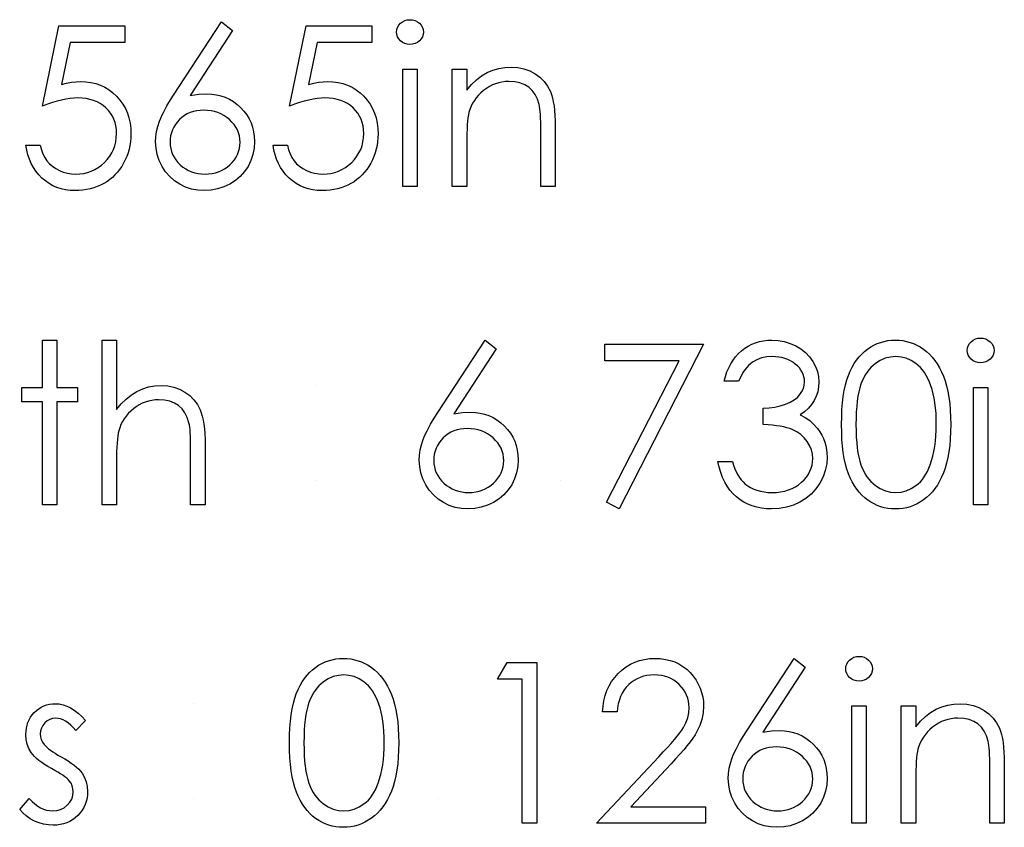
# Model space of a CAD drawing. Header units: inches. Extents: x -122 to 123, y -201 to 75.
# Tile 188 of 191: x -3.916 to -3.15, y 68.317 to 68.945. Entities that reach past the tile are written whole.
import ezdxf

# ---------------------------------------------------------------- set-up
doc = ezdxf.new("R2010")
doc.units = ezdxf.units.IN
doc.header["$MEASUREMENT"] = 0

msp = doc.modelspace()

# ---------------------------------------------------------------- linework, layer by layer
at = {"color": 7, "linetype": 'Continuous'}
for p, q in [((-3.68594, 68.66061), (-3.68594, 68.66061)), ((-3.68594, 68.58689), (-3.68594, 68.58689)), ((-3.49524, 68.58689), (-3.49524, 68.58689)), ((-3.78049, 68.41291), (-3.78049, 68.41291)), ((-3.78049, 68.33919), (-3.78049, 68.33919)), ((-3.58979, 68.33919), (-3.58979, 68.33919))]:
    msp.add_line(p, q, dxfattribs=at)
at = {"color": 7, "linetype": 'Continuous', "flags": 128}
for points in [[(-3.75886, 68.94357), (-3.75022, 68.93679), (-3.75022, 68.93679), (-3.78325, 68.88628), (-3.78325, 68.88628), (-3.77664, 68.88718), (-3.7703, 68.88748), (-3.7703, 68.88748), (-3.7665, 68.88731), (-3.76284, 68.88681), (-3.75933, 68.88598), (-3.75598, 68.8848), (-3.75277, 68.8833), (-3.74969, 68.88147), (-3.74679, 68.87929), (-3.74401, 68.87679), (-3.74148, 68.87404), (-3.73928, 68.87113), (-3.73742, 68.86808), (-3.73592, 68.86487), (-3.73475, 68.86149), (-3.73389, 68.85796), (-3.73339, 68.85428), (-3.73322, 68.85045), (-3.73322, 68.85045), (-3.73352, 68.84522), (-3.73447, 68.84023), (-3.73602, 68.83552), (-3.73823, 68.83104), (-3.74098, 68.82694), (-3.74429, 68.82328), (-3.74809, 68.82005), (-3.75245, 68.81727), (-3.75713, 68.81504), (-3.76201, 68.81344), (-3.76705, 68.81249), (-3.77228, 68.81216), (-3.77228, 68.81216), (-3.77731, 68.81246), (-3.78217, 68.81339), (-3.78685, 68.81494), (-3.79134, 68.8171), (-3.79549, 68.81982), (-3.79917, 68.82305), (-3.8024, 68.82679), (-3.80513, 68.83102), (-3.80731, 68.8356), (-3.80889, 68.84031), (-3.80982, 68.84519), (-3.81014, 68.85022), (-3.81014, 68.85022), (-3.80994, 68.85408), (-3.80936, 68.85806), (-3.80841, 68.86212), (-3.80709, 68.86627), (-3.80623, 68.86843), (-3.80526, 68.87071), (-3.80411, 68.87306), (-3.80283, 68.87554), (-3.80138, 68.87814), (-3.7998, 68.88082), (-3.79805, 68.88363), (-3.79617, 68.88653), (-3.79617, 68.88653), (-3.75886, 68.94357)], [(-3.61227, 68.94518), (-3.6102, 68.945), (-3.60827, 68.94447), (-3.60649, 68.94357), (-3.60489, 68.94235), (-3.60354, 68.94087), (-3.60258, 68.93922), (-3.60201, 68.93744), (-3.60181, 68.93551), (-3.60181, 68.93551), (-3.60201, 68.93363), (-3.60258, 68.93188), (-3.60354, 68.93025), (-3.60489, 68.92877), (-3.60649, 68.92755), (-3.60827, 68.92665), (-3.6102, 68.92612), (-3.61227, 68.92594), (-3.61227, 68.92594), (-3.61433, 68.92612), (-3.61621, 68.92665), (-3.61798, 68.92755), (-3.61959, 68.92877), (-3.62091, 68.93025), (-3.62186, 68.93188), (-3.62244, 68.93363), (-3.62264, 68.93551), (-3.62264, 68.93551), (-3.62244, 68.93744), (-3.62186, 68.93922), (-3.62091, 68.94087), (-3.61959, 68.94235), (-3.61798, 68.94357), (-3.61621, 68.94447), (-3.61433, 68.945), (-3.61227, 68.94518)], [(-3.83418, 68.94037), (-3.83418, 68.92755), (-3.83418, 68.92755), (-3.8767, 68.92755), (-3.8767, 68.92755), (-3.88343, 68.89467), (-3.88343, 68.89467), (-3.87945, 68.89572), (-3.87567, 68.8965), (-3.87209, 68.89695), (-3.86871, 68.8971), (-3.86871, 68.8971), (-3.86453, 68.89692), (-3.86052, 68.89637), (-3.85672, 68.89547), (-3.85308, 68.89422), (-3.84965, 68.89262), (-3.84642, 68.89064), (-3.84337, 68.88831), (-3.84049, 68.8856), (-3.83789, 68.88263), (-3.83563, 68.87947), (-3.8337, 68.87609), (-3.83215, 68.87253), (-3.83092, 68.86875), (-3.83007, 68.86477), (-3.82955, 68.86059), (-3.82937, 68.85621), (-3.82937, 68.85621), (-3.82947, 68.85315), (-3.82972, 68.85015), (-3.83017, 68.84722), (-3.8308, 68.84434), (-3.8316, 68.84153), (-3.83258, 68.83881), (-3.83375, 68.83613), (-3.83508, 68.8335), (-3.83656, 68.83099), (-3.83819, 68.82864), (-3.83991, 68.82644), (-3.84177, 68.82438), (-3.84377, 68.82248), (-3.8459, 68.82073), (-3.84813, 68.81912), (-3.85051, 68.81767), (-3.85298, 68.81637), (-3.85556, 68.81527), (-3.85822, 68.81432), (-3.86097, 68.81354), (-3.86383, 68.81294), (-3.86678, 68.81251), (-3.86984, 68.81224), (-3.87297, 68.81216), (-3.87297, 68.81216), (-3.8767, 68.81231), (-3.88028, 68.81279), (-3.88371, 68.81354), (-3.88699, 68.81462), (-3.89012, 68.81599), (-3.8931, 68.8177), (-3.89595, 68.81967), (-3.89863, 68.82198), (-3.90111, 68.82453), (-3.90332, 68.82726), (-3.90527, 68.83017), (-3.90697, 68.83327), (-3.9084, 68.83653), (-3.90955, 68.83998), (-3.91045, 68.84361), (-3.9111, 68.84742), (-3.9111, 68.84742), (-3.89988, 68.84742), (-3.89988, 68.84742), (-3.89898, 68.84386), (-3.89783, 68.84068), (-3.8964, 68.83783), (-3.89473, 68.83532), (-3.89275, 68.83312), (-3.89047, 68.83114), (-3.88789, 68.82936), (-3.88501, 68.82784), (-3.88196, 68.82659), (-3.8788, 68.82571), (-3.8756, 68.82516), (-3.87232, 68.82498), (-3.87232, 68.82498), (-3.86911, 68.82513), (-3.86603, 68.82556), (-3.86305, 68.82626), (-3.8602, 68.82726), (-3.85747, 68.82851), (-3.85484, 68.83009), (-3.85233, 68.83192), (-3.84993, 68.83405), (-3.84775, 68.83638), (-3.84585, 68.83886), (-3.84425, 68.84148), (-3.84292, 68.84424), (-3.84189, 68.84714), (-3.84117, 68.85017), (-3.84074, 68.85335), (-3.84059, 68.85668), (-3.84059, 68.85668), (-3.84071, 68.85969), (-3.84109, 68.86254), (-3.84174, 68.86525), (-3.84264, 68.8678), (-3.84379, 68.87023), (-3.8452, 68.87251), (-3.84687, 68.87464), (-3.8488, 68.87662), (-3.85093, 68.87842), (-3.85326, 68.87997), (-3.85574, 68.88127), (-3.85839, 68.88237), (-3.86122, 68.8832), (-3.86423, 68.8838), (-3.86738, 68.88415), (-3.87074, 68.88428), (-3.87074, 68.88428), (-3.87364, 68.88418), (-3.87672, 68.88388), (-3.87993, 68.88338), (-3.88331, 68.88268), (-3.88681, 68.88177), (-3.89049, 68.88067), (-3.8943, 68.87937), (-3.89828, 68.87787), (-3.89828, 68.87787), (-3.88546, 68.94037), (-3.88546, 68.94037), (-3.83418, 68.94037)], [(-3.64187, 68.94037), (-3.64187, 68.92755), (-3.64187, 68.92755), (-3.68439, 68.92755), (-3.68439, 68.92755), (-3.69113, 68.89467), (-3.69113, 68.89467), (-3.68714, 68.89572), (-3.68336, 68.8965), (-3.67978, 68.89695), (-3.6764, 68.8971), (-3.6764, 68.8971), (-3.67222, 68.89692), (-3.66821, 68.89637), (-3.66441, 68.89547), (-3.66078, 68.89422), (-3.65735, 68.89262), (-3.65412, 68.89064), (-3.65106, 68.88831), (-3.64818, 68.8856), (-3.64558, 68.88263), (-3.64332, 68.87947), (-3.6414, 68.87609), (-3.63984, 68.87253), (-3.63862, 68.86875), (-3.63777, 68.86477), (-3.63724, 68.86059), (-3.63706, 68.85621), (-3.63706, 68.85621), (-3.63716, 68.85315), (-3.63741, 68.85015), (-3.63787, 68.84722), (-3.63849, 68.84434), (-3.63929, 68.84153), (-3.64027, 68.83881), (-3.64145, 68.83613), (-3.64277, 68.8335), (-3.64425, 68.83099), (-3.64588, 68.82864), (-3.64761, 68.82644), (-3.64946, 68.82438), (-3.65146, 68.82248), (-3.65359, 68.82073), (-3.65582, 68.81912), (-3.6582, 68.81767), (-3.66068, 68.81637), (-3.66326, 68.81527), (-3.66591, 68.81432), (-3.66866, 68.81354), (-3.67152, 68.81294), (-3.67447, 68.81251), (-3.67753, 68.81224), (-3.68066, 68.81216), (-3.68066, 68.81216), (-3.68439, 68.81231), (-3.68797, 68.81279), (-3.6914, 68.81354), (-3.69468, 68.81462), (-3.69781, 68.81599), (-3.70079, 68.8177), (-3.70365, 68.81967), (-3.70632, 68.82198), (-3.7088, 68.82453), (-3.71101, 68.82726), (-3.71296, 68.83017), (-3.71466, 68.83327), (-3.71609, 68.83653), (-3.71724, 68.83998), (-3.71814, 68.84361), (-3.71879, 68.84742), (-3.71879, 68.84742), (-3.70758, 68.84742), (-3.70758, 68.84742), (-3.70668, 68.84386), (-3.70552, 68.84068), (-3.7041, 68.83783), (-3.70242, 68.83532), (-3.70044, 68.83312), (-3.69816, 68.83114), (-3.69558, 68.82936), (-3.6927, 68.82784), (-3.68965, 68.82659), (-3.68649, 68.82571), (-3.68329, 68.82516), (-3.68001, 68.82498), (-3.68001, 68.82498), (-3.6768, 68.82513), (-3.67372, 68.82556), (-3.67074, 68.82626), (-3.66789, 68.82726), (-3.66516, 68.82851), (-3.66253, 68.83009), (-3.66003, 68.83192), (-3.65762, 68.83405), (-3.65544, 68.83638), (-3.65354, 68.83886), (-3.65194, 68.84148), (-3.65061, 68.84424), (-3.64958, 68.84714), (-3.64886, 68.85017), (-3.64843, 68.85335), (-3.64828, 68.85668), (-3.64828, 68.85668), (-3.64841, 68.85969), (-3.64878, 68.86254), (-3.64943, 68.86525), (-3.65034, 68.8678), (-3.65149, 68.87023), (-3.65289, 68.87251), (-3.65457, 68.87464), (-3.6565, 68.87662), (-3.65862, 68.87842), (-3.66095, 68.87997), (-3.66343, 68.88127), (-3.66609, 68.88237), (-3.66892, 68.8832), (-3.67192, 68.8838), (-3.67507, 68.88415), (-3.67843, 68.88428), (-3.67843, 68.88428), (-3.68133, 68.88418), (-3.68441, 68.88388), (-3.68762, 68.88338), (-3.691, 68.88268), (-3.69451, 68.88177), (-3.69819, 68.88067), (-3.70199, 68.87937), (-3.70597, 68.87787), (-3.70597, 68.87787), (-3.69315, 68.94037), (-3.69315, 68.94037), (-3.64187, 68.94037)], [(-3.61783, 68.90671), (-3.60662, 68.90671), (-3.60662, 68.90671), (-3.60662, 68.81537), (-3.60662, 68.81537), (-3.61783, 68.81537), (-3.61783, 68.81537), (-3.61783, 68.90671)], [(-3.57937, 68.90671), (-3.56815, 68.90671), (-3.56815, 68.90671), (-3.56815, 68.89024), (-3.56815, 68.89024), (-3.56447, 68.89464), (-3.56062, 68.89843), (-3.55656, 68.90153), (-3.5523, 68.90401), (-3.54787, 68.90589), (-3.54324, 68.90724), (-3.53841, 68.90804), (-3.5334, 68.90832), (-3.5334, 68.90832), (-3.52834, 68.90799), (-3.52358, 68.90704), (-3.51913, 68.90541), (-3.51497, 68.90316), (-3.51121, 68.90035), (-3.50796, 68.8971), (-3.50525, 68.89339), (-3.50307, 68.88924), (-3.50217, 68.88691), (-3.5014, 68.88425), (-3.50075, 68.88132), (-3.5002, 68.87807), (-3.49979, 68.87451), (-3.49949, 68.87066), (-3.49929, 68.86647), (-3.49924, 68.86202), (-3.49924, 68.86202), (-3.49924, 68.81537), (-3.49924, 68.81537), (-3.51046, 68.81537), (-3.51046, 68.81537), (-3.51046, 68.85834), (-3.51046, 68.85834), (-3.51049, 68.86207), (-3.51054, 68.86547), (-3.51064, 68.86855), (-3.51079, 68.87133), (-3.51099, 68.87376), (-3.51121, 68.87586), (-3.51149, 68.87767), (-3.51179, 68.87912), (-3.51179, 68.87912), (-3.51307, 68.88333), (-3.51484, 68.88698), (-3.5171, 68.89006), (-3.51983, 68.89259), (-3.52303, 68.89457), (-3.52669, 68.89597), (-3.53079, 68.89682), (-3.53535, 68.8971), (-3.53535, 68.8971), (-3.53806, 68.897), (-3.54068, 68.89667), (-3.54326, 68.89612), (-3.54574, 68.89537), (-3.54817, 68.89437), (-3.55053, 68.89319), (-3.5528, 68.89176), (-3.55501, 68.89014), (-3.55709, 68.88833), (-3.55896, 68.88646), (-3.56067, 68.88445), (-3.56219, 68.88235), (-3.56352, 68.88015), (-3.56467, 68.87784), (-3.56565, 68.87541), (-3.56643, 68.87291), (-3.56643, 68.87291), (-3.56683, 68.87106), (-3.56718, 68.86885), (-3.56748, 68.86632), (-3.56773, 68.86342), (-3.5679, 68.86019), (-3.56805, 68.85661), (-3.56813, 68.85268), (-3.56815, 68.8484), (-3.56815, 68.8484), (-3.56815, 68.81537), (-3.56815, 68.81537), (-3.57937, 68.81537), (-3.57937, 68.81537), (-3.57937, 68.90671)], [(-3.77266, 68.87466), (-3.77551, 68.87454), (-3.77821, 68.87421), (-3.78079, 68.87364), (-3.78325, 68.87286), (-3.78555, 68.87183), (-3.78771, 68.87058), (-3.78973, 68.8691), (-3.79164, 68.8674), (-3.79334, 68.86555), (-3.79482, 68.86357), (-3.79607, 68.86152), (-3.7971, 68.85936), (-3.7979, 68.85711), (-3.79847, 68.85476), (-3.7988, 68.85233), (-3.79892, 68.84977), (-3.79892, 68.84977), (-3.7988, 68.84724), (-3.79842, 68.84484), (-3.7978, 68.84249), (-3.79692, 68.84026), (-3.79582, 68.8381), (-3.79444, 68.83608), (-3.79284, 68.8341), (-3.79096, 68.83224), (-3.78891, 68.83054), (-3.78675, 68.82906), (-3.7845, 68.82781), (-3.78215, 68.82681), (-3.77969, 68.82601), (-3.77711, 68.82543), (-3.77446, 68.82511), (-3.77168, 68.82498), (-3.77168, 68.82498), (-3.7689, 68.82511), (-3.76625, 68.82543), (-3.76367, 68.82601), (-3.76121, 68.82681), (-3.75886, 68.82781), (-3.75661, 68.82906), (-3.75448, 68.83054), (-3.75242, 68.83224), (-3.75055, 68.8341), (-3.74892, 68.83608), (-3.74757, 68.8381), (-3.74644, 68.84026), (-3.74556, 68.84249), (-3.74494, 68.84484), (-3.74456, 68.84724), (-3.74444, 68.84977), (-3.74444, 68.84977), (-3.74456, 68.85233), (-3.74496, 68.85476), (-3.74559, 68.85711), (-3.74649, 68.85936), (-3.74767, 68.86152), (-3.74909, 68.86357), (-3.75077, 68.86555), (-3.7527, 68.8674), (-3.75483, 68.8691), (-3.75706, 68.87058), (-3.75938, 68.87183), (-3.76181, 68.87286), (-3.76437, 68.87364), (-3.76702, 68.87421), (-3.76978, 68.87454), (-3.77266, 68.87466)], [(-3.16836, 68.69747), (-3.16629, 68.6973), (-3.16436, 68.69677), (-3.16258, 68.69587), (-3.16098, 68.69464), (-3.15963, 68.69316), (-3.15867, 68.69151), (-3.1581, 68.68973), (-3.1579, 68.68781), (-3.1579, 68.68781), (-3.1581, 68.68593), (-3.15867, 68.68418), (-3.15963, 68.68255), (-3.16098, 68.68107), (-3.16258, 68.67984), (-3.16436, 68.67894), (-3.16629, 68.67842), (-3.16836, 68.67824), (-3.16836, 68.67824), (-3.17042, 68.67842), (-3.1723, 68.67894), (-3.17407, 68.67984), (-3.17568, 68.68107), (-3.177, 68.68255), (-3.17795, 68.68418), (-3.17853, 68.68593), (-3.17873, 68.68781), (-3.17873, 68.68781), (-3.17853, 68.68973), (-3.17795, 68.69151), (-3.177, 68.69316), (-3.17568, 68.69464), (-3.17407, 68.69587), (-3.1723, 68.69677), (-3.17042, 68.6973), (-3.16836, 68.69747)], [(-3.89828, 68.69587), (-3.88706, 68.69587), (-3.88706, 68.69587), (-3.88706, 68.65901), (-3.88706, 68.65901), (-3.87104, 68.65901), (-3.87104, 68.65901), (-3.87104, 68.64779), (-3.87104, 68.64779), (-3.88706, 68.64779), (-3.88706, 68.64779), (-3.88706, 68.56766), (-3.88706, 68.56766), (-3.89828, 68.56766), (-3.89828, 68.56766), (-3.89828, 68.64779), (-3.89828, 68.64779), (-3.91431, 68.64779), (-3.91431, 68.64779), (-3.91431, 68.65901), (-3.91431, 68.65901), (-3.89828, 68.65901), (-3.89828, 68.65901), (-3.89828, 68.69587)], [(-3.85181, 68.69587), (-3.84059, 68.69587), (-3.84059, 68.69587), (-3.84059, 68.64176), (-3.84059, 68.64176), (-3.83688, 68.64619), (-3.83298, 68.65002), (-3.82892, 68.65328), (-3.82466, 68.65591), (-3.82023, 68.65796), (-3.8156, 68.65944), (-3.81082, 68.66031), (-3.80583, 68.66061), (-3.80583, 68.66061), (-3.80078, 68.66029), (-3.79602, 68.65934), (-3.79156, 68.65771), (-3.7874, 68.65545), (-3.78365, 68.65265), (-3.78039, 68.64942), (-3.77769, 68.64571), (-3.77551, 68.64158), (-3.77461, 68.63925), (-3.77383, 68.6366), (-3.77318, 68.63367), (-3.77263, 68.63041), (-3.77223, 68.62683), (-3.77193, 68.62298), (-3.77173, 68.6188), (-3.77168, 68.61431), (-3.77168, 68.61431), (-3.77168, 68.56766), (-3.77168, 68.56766), (-3.7829, 68.56766), (-3.7829, 68.56766), (-3.7829, 68.61063), (-3.7829, 68.61063), (-3.78292, 68.61436), (-3.78297, 68.61777), (-3.78307, 68.62085), (-3.78322, 68.62363), (-3.7834, 68.62606), (-3.78362, 68.62816), (-3.7839, 68.62996), (-3.7842, 68.63142), (-3.7842, 68.63142), (-3.78555, 68.63562), (-3.78735, 68.63928), (-3.78961, 68.64236), (-3.79234, 68.64489), (-3.79552, 68.64687), (-3.79915, 68.64827), (-3.80325, 68.64912), (-3.80781, 68.64939), (-3.80781, 68.64939), (-3.81052, 68.64929), (-3.81315, 68.64897), (-3.81572, 68.64842), (-3.8182, 68.64767), (-3.82063, 68.64667), (-3.82296, 68.64549), (-3.82524, 68.64406), (-3.82744, 68.64243), (-3.82952, 68.64063), (-3.8314, 68.63875), (-3.8331, 68.63675), (-3.83463, 68.63465), (-3.83596, 68.63244), (-3.83711, 68.63014), (-3.83809, 68.62771), (-3.83886, 68.62521), (-3.83886, 68.62521), (-3.83926, 68.62338), (-3.83961, 68.6212), (-3.83991, 68.61867), (-3.84016, 68.61577), (-3.84034, 68.61254), (-3.84049, 68.60893), (-3.84056, 68.605), (-3.84059, 68.60069), (-3.84059, 68.60069), (-3.84059, 68.56766), (-3.84059, 68.56766), (-3.85181, 68.56766), (-3.85181, 68.56766), (-3.85181, 68.69587)], [(-3.55373, 68.69587), (-3.54509, 68.68908), (-3.54509, 68.68908), (-3.57812, 68.63858), (-3.57812, 68.63858), (-3.57151, 68.63948), (-3.56517, 68.63978), (-3.56517, 68.63978), (-3.56137, 68.6396), (-3.55771, 68.6391), (-3.55421, 68.63828), (-3.55085, 68.6371), (-3.54765, 68.6356), (-3.54457, 68.63377), (-3.54166, 68.63159), (-3.53888, 68.62909), (-3.53635, 68.62633), (-3.53415, 68.62343), (-3.5323, 68.62037), (-3.53079, 68.61717), (-3.52962, 68.61379), (-3.52877, 68.61026), (-3.52826, 68.60658), (-3.52809, 68.60275), (-3.52809, 68.60275), (-3.52839, 68.59751), (-3.52934, 68.59253), (-3.53089, 68.58782), (-3.5331, 68.58334), (-3.53585, 68.57923), (-3.53916, 68.57558), (-3.54296, 68.57235), (-3.54732, 68.56957), (-3.552, 68.56734), (-3.55689, 68.56574), (-3.56192, 68.56478), (-3.56715, 68.56446), (-3.56715, 68.56446), (-3.57219, 68.56476), (-3.57704, 68.56569), (-3.58173, 68.56724), (-3.58621, 68.56939), (-3.59036, 68.57212), (-3.59405, 68.57535), (-3.59728, 68.57908), (-3.6, 68.58331), (-3.60218, 68.5879), (-3.60376, 68.5926), (-3.60469, 68.59749), (-3.60501, 68.60252), (-3.60501, 68.60252), (-3.60481, 68.60638), (-3.60424, 68.61036), (-3.60329, 68.61441), (-3.60196, 68.61857), (-3.60111, 68.62072), (-3.60013, 68.623), (-3.59898, 68.62536), (-3.5977, 68.62784), (-3.59625, 68.63044), (-3.59467, 68.63312), (-3.59292, 68.63592), (-3.59104, 68.63883), (-3.59104, 68.63883), (-3.55373, 68.69587)], [(-3.46078, 68.69266), (-3.38386, 68.69266), (-3.38386, 68.69266), (-3.44956, 68.56446), (-3.44956, 68.56446), (-3.45925, 68.56979), (-3.45925, 68.56979), (-3.40284, 68.67984), (-3.40284, 68.67984), (-3.46078, 68.67984), (-3.46078, 68.67984), (-3.46078, 68.69266)], [(-3.35662, 68.66382), (-3.36783, 68.66382), (-3.36783, 68.66382), (-3.36686, 68.66757), (-3.36565, 68.67108), (-3.36428, 68.67438), (-3.36268, 68.67746), (-3.3609, 68.68032), (-3.35889, 68.68295), (-3.35669, 68.68538), (-3.35429, 68.68756), (-3.35173, 68.68951), (-3.34905, 68.69119), (-3.34627, 68.69261), (-3.34337, 68.69379), (-3.34034, 68.69469), (-3.33721, 68.69534), (-3.33398, 68.69574), (-3.33062, 68.69587), (-3.33062, 68.69587), (-3.32574, 68.69559), (-3.32103, 68.69474), (-3.3165, 68.69334), (-3.31212, 68.69139), (-3.30806, 68.68896), (-3.30451, 68.68613), (-3.30143, 68.6829), (-3.29882, 68.67929), (-3.29677, 68.67544), (-3.29529, 68.67151), (-3.29442, 68.6675), (-3.29412, 68.66339), (-3.29412, 68.66339), (-3.29434, 68.65944), (-3.29502, 68.65571), (-3.29617, 68.65217), (-3.29777, 68.64884), (-3.29982, 68.64574), (-3.30233, 68.64283), (-3.30528, 68.64016), (-3.30871, 68.63768), (-3.30871, 68.63768), (-3.30478, 68.63565), (-3.3012, 68.63319), (-3.298, 68.63031), (-3.29517, 68.62701), (-3.29517, 68.62701), (-3.29341, 68.62451), (-3.29191, 68.6219), (-3.29061, 68.61925), (-3.28956, 68.61649), (-3.28876, 68.61369), (-3.28818, 68.61081), (-3.28783, 68.60783), (-3.28771, 68.6048), (-3.28771, 68.6048), (-3.28806, 68.59957), (-3.28913, 68.59446), (-3.29091, 68.58945), (-3.29341, 68.58459), (-3.29652, 68.58006), (-3.30012, 68.57608), (-3.30428, 68.57262), (-3.30894, 68.56972), (-3.314, 68.56741), (-3.31936, 68.56579), (-3.32501, 68.56478), (-3.33095, 68.56446), (-3.33095, 68.56446), (-3.33496, 68.56461), (-3.33881, 68.56503), (-3.34249, 68.56579), (-3.346, 68.56681), (-3.34933, 68.56811), (-3.35248, 68.56972), (-3.35549, 68.57162), (-3.35832, 68.57382), (-3.36095, 68.5763), (-3.36333, 68.57906), (-3.36548, 68.58209), (-3.36738, 68.58539), (-3.36906, 68.58895), (-3.37049, 68.5928), (-3.37169, 68.59691), (-3.37264, 68.60132), (-3.37264, 68.60132), (-3.36142, 68.60132), (-3.36142, 68.60132), (-3.36052, 68.59844), (-3.35955, 68.59576), (-3.35844, 68.59328), (-3.35727, 68.59103), (-3.35601, 68.58897), (-3.35464, 68.58712), (-3.35318, 68.58547), (-3.35163, 68.58404), (-3.35163, 68.58404), (-3.3495, 68.58246), (-3.34725, 68.58109), (-3.34485, 68.57991), (-3.34232, 68.57898), (-3.33964, 68.57823), (-3.33681, 68.57771), (-3.33385, 68.57738), (-3.33075, 68.57728), (-3.33075, 68.57728), (-3.32724, 68.5774), (-3.32391, 68.57778), (-3.32076, 68.57838), (-3.31778, 68.57926), (-3.315, 68.58036), (-3.31237, 68.58174), (-3.30994, 68.58334), (-3.30766, 68.58519), (-3.30561, 68.58722), (-3.30383, 68.58932), (-3.30233, 68.5915), (-3.3011, 68.59378), (-3.30015, 68.59613), (-3.29947, 68.59859), (-3.29905, 68.60112), (-3.29892, 68.60372), (-3.29892, 68.60372), (-3.2992, 68.6072), (-3.3, 68.61058), (-3.30135, 68.61384), (-3.30325, 68.61697), (-3.30561, 68.61987), (-3.30831, 68.6224), (-3.31142, 68.62453), (-3.31487, 68.62628), (-3.3168, 68.62703), (-3.31901, 68.62771), (-3.32143, 68.62829), (-3.32414, 68.62881), (-3.32707, 68.62926), (-3.33025, 68.62964), (-3.3337, 68.62994), (-3.33738, 68.63016), (-3.33738, 68.63016), (-3.33738, 68.64298), (-3.33738, 68.64298), (-3.33275, 68.64316), (-3.32835, 68.64374), (-3.32414, 68.64464), (-3.32016, 68.64594), (-3.31653, 68.64752), (-3.31345, 68.64929), (-3.31089, 68.65127), (-3.30886, 68.65345), (-3.30731, 68.65581), (-3.30621, 68.65823), (-3.30556, 68.66079), (-3.30533, 68.66344), (-3.30533, 68.66344), (-3.30543, 68.6654), (-3.30578, 68.6673), (-3.30633, 68.6691), (-3.30711, 68.67088), (-3.30811, 68.67256), (-3.30934, 68.67418), (-3.31079, 68.67574), (-3.31247, 68.67721), (-3.3143, 68.67859), (-3.31625, 68.67977), (-3.31833, 68.68077), (-3.32053, 68.6816), (-3.32284, 68.68222), (-3.32527, 68.68267), (-3.32782, 68.68295), (-3.33047, 68.68305), (-3.33047, 68.68305), (-3.33473, 68.68277), (-3.33871, 68.68195), (-3.34237, 68.68059), (-3.34575, 68.67867), (-3.34733, 68.67746), (-3.34883, 68.67609), (-3.35028, 68.67454), (-3.35166, 68.67276), (-3.35301, 68.6708), (-3.35426, 68.66868), (-3.35546, 68.66635), (-3.35662, 68.66382)], [(-3.27649, 68.63011), (-3.27641, 68.63612), (-3.27616, 68.64178), (-3.27574, 68.64712), (-3.27516, 68.65207), (-3.27443, 68.65668), (-3.27351, 68.66094), (-3.27243, 68.66484), (-3.2712, 68.6684), (-3.26983, 68.67168), (-3.2683, 68.67476), (-3.26662, 68.67762), (-3.26482, 68.68029), (-3.26289, 68.68275), (-3.26084, 68.685), (-3.25863, 68.68703), (-3.25628, 68.68888), (-3.25383, 68.69051), (-3.2513, 68.69194), (-3.24872, 68.69314), (-3.24604, 68.69412), (-3.24331, 68.69489), (-3.2405, 68.69544), (-3.23765, 68.69577), (-3.2347, 68.69587), (-3.2347, 68.69587), (-3.23172, 68.69577), (-3.22879, 68.69544), (-3.22596, 68.69489), (-3.22318, 68.69412), (-3.22047, 68.69314), (-3.21784, 68.69194), (-3.21526, 68.69051), (-3.21279, 68.68886), (-3.21041, 68.68701), (-3.20813, 68.6849), (-3.206, 68.6826), (-3.204, 68.68009), (-3.20212, 68.67734), (-3.20037, 68.67438), (-3.19876, 68.6712), (-3.19726, 68.6678), (-3.19593, 68.66414), (-3.19476, 68.66019), (-3.19378, 68.65593), (-3.19298, 68.65137), (-3.19235, 68.64652), (-3.1919, 68.64133), (-3.19165, 68.63587), (-3.19155, 68.63011), (-3.19155, 68.63011), (-3.19165, 68.62438), (-3.1919, 68.61895), (-3.19235, 68.61379), (-3.19295, 68.60896), (-3.19375, 68.60442), (-3.19473, 68.60019), (-3.19586, 68.59623), (-3.19719, 68.5926), (-3.19866, 68.58922), (-3.20027, 68.58607), (-3.20199, 68.58311), (-3.20387, 68.58036), (-3.20587, 68.57783), (-3.20803, 68.57553), (-3.21031, 68.57342), (-3.21271, 68.57155), (-3.21521, 68.56989), (-3.21779, 68.56844), (-3.22045, 68.56724), (-3.22315, 68.56624), (-3.22593, 68.56546), (-3.22879, 68.56491), (-3.23172, 68.56456), (-3.2347, 68.56446), (-3.2347, 68.56446), (-3.23765, 68.56456), (-3.2405, 68.56488), (-3.24331, 68.56544), (-3.24601, 68.56619), (-3.24867, 68.56714), (-3.25125, 68.56834), (-3.25375, 68.56974), (-3.25618, 68.57135), (-3.25851, 68.57317), (-3.26071, 68.5752), (-3.26277, 68.57745), (-3.26469, 68.57993), (-3.2665, 68.58259), (-3.26817, 68.58547), (-3.26973, 68.58857), (-3.27113, 68.59188), (-3.27238, 68.59546), (-3.27348, 68.59939), (-3.27438, 68.60367), (-3.27513, 68.60828), (-3.27574, 68.61321), (-3.27616, 68.61852), (-3.27641, 68.62415), (-3.27649, 68.63011)], [(-3.26527, 68.63016), (-3.26522, 68.62516), (-3.26502, 68.62045), (-3.26472, 68.61604), (-3.26432, 68.61199), (-3.26377, 68.60823), (-3.26312, 68.60477), (-3.26234, 68.60164), (-3.26144, 68.59884), (-3.26041, 68.59626), (-3.25928, 68.59386), (-3.25806, 68.5916), (-3.25671, 68.58952), (-3.25523, 68.5876), (-3.25365, 68.58582), (-3.25195, 68.58422), (-3.25014, 68.58276), (-3.24634, 68.58036), (-3.24243, 68.57866), (-3.23843, 68.57763), (-3.23432, 68.57728), (-3.23432, 68.57728), (-3.23019, 68.57761), (-3.22618, 68.57863), (-3.22233, 68.58028), (-3.21859, 68.58264), (-3.21682, 68.58407), (-3.21516, 68.58564), (-3.21361, 68.58742), (-3.21216, 68.58935), (-3.21083, 68.59143), (-3.20961, 68.59371), (-3.2085, 68.59613), (-3.2075, 68.59874), (-3.2075, 68.59874), (-3.2064, 68.60209), (-3.20542, 68.6056), (-3.20462, 68.60928), (-3.20395, 68.61311), (-3.20345, 68.61712), (-3.20307, 68.6213), (-3.20284, 68.62566), (-3.20277, 68.63016), (-3.20277, 68.63016), (-3.20284, 68.63467), (-3.20302, 68.63898), (-3.20337, 68.64306), (-3.20382, 68.64694), (-3.20442, 68.65062), (-3.20512, 68.65408), (-3.206, 68.65733), (-3.20698, 68.66039), (-3.20808, 68.66324), (-3.20928, 68.66587), (-3.21058, 68.66833), (-3.21198, 68.67058), (-3.21349, 68.67263), (-3.21511, 68.67449), (-3.21682, 68.67614), (-3.21862, 68.67759), (-3.2224, 68.67997), (-3.22626, 68.6817), (-3.23024, 68.6827), (-3.23432, 68.68305), (-3.23432, 68.68305), (-3.23845, 68.6827), (-3.24248, 68.6817), (-3.24636, 68.67997), (-3.25014, 68.67759), (-3.25195, 68.67616), (-3.25363, 68.67456), (-3.2552, 68.67278), (-3.25666, 68.67085), (-3.25801, 68.66878), (-3.25926, 68.66652), (-3.26039, 68.66412), (-3.26141, 68.66154), (-3.26231, 68.65873), (-3.26309, 68.6556), (-3.26377, 68.65217), (-3.26429, 68.64839), (-3.26472, 68.64431), (-3.26502, 68.63993), (-3.26522, 68.6352), (-3.26527, 68.63016)], [(-3.17392, 68.65901), (-3.16271, 68.65901), (-3.16271, 68.65901), (-3.16271, 68.56766), (-3.16271, 68.56766), (-3.17392, 68.56766), (-3.17392, 68.56766), (-3.17392, 68.65901)], [(-3.56753, 68.62696), (-3.57038, 68.62683), (-3.57309, 68.62651), (-3.57567, 68.62593), (-3.57812, 68.62516), (-3.58042, 68.62413), (-3.58258, 68.62288), (-3.58461, 68.6214), (-3.58651, 68.6197), (-3.58821, 68.61784), (-3.58969, 68.61587), (-3.59094, 68.61381), (-3.59197, 68.61166), (-3.59277, 68.60941), (-3.59334, 68.60705), (-3.59367, 68.60462), (-3.59379, 68.60207), (-3.59379, 68.60207), (-3.59367, 68.59954), (-3.59329, 68.59714), (-3.59267, 68.59478), (-3.59179, 68.59255), (-3.59069, 68.5904), (-3.58931, 68.58837), (-3.58771, 68.58639), (-3.58583, 68.58454), (-3.58378, 68.58284), (-3.58163, 68.58136), (-3.57937, 68.58011), (-3.57702, 68.57911), (-3.57456, 68.57831), (-3.57198, 68.57773), (-3.56933, 68.5774), (-3.56655, 68.57728), (-3.56655, 68.57728), (-3.56377, 68.5774), (-3.56112, 68.57773), (-3.55854, 68.57831), (-3.55608, 68.57911), (-3.55373, 68.58011), (-3.55148, 68.58136), (-3.54935, 68.58284), (-3.5473, 68.58454), (-3.54542, 68.58639), (-3.54379, 68.58837), (-3.54244, 68.5904), (-3.54131, 68.59255), (-3.54043, 68.59478), (-3.53981, 68.59714), (-3.53943, 68.59954), (-3.53931, 68.60207), (-3.53931, 68.60207), (-3.53943, 68.60462), (-3.53983, 68.60705), (-3.54046, 68.60941), (-3.54136, 68.61166), (-3.54254, 68.61381), (-3.54397, 68.61587), (-3.54564, 68.61784), (-3.54757, 68.6197), (-3.5497, 68.6214), (-3.55193, 68.62288), (-3.55426, 68.62413), (-3.55669, 68.62516), (-3.55924, 68.62593), (-3.56189, 68.62651), (-3.56465, 68.62683), (-3.56753, 68.62696)], [(-3.70597, 68.38241), (-3.7059, 68.38842), (-3.70565, 68.39408), (-3.70522, 68.39941), (-3.70465, 68.40437), (-3.70392, 68.40898), (-3.70299, 68.41324), (-3.70192, 68.41714), (-3.70069, 68.4207), (-3.69931, 68.42398), (-3.69779, 68.42706), (-3.69611, 68.42991), (-3.69431, 68.43259), (-3.69238, 68.43504), (-3.69032, 68.4373), (-3.68812, 68.43933), (-3.68577, 68.44118), (-3.68331, 68.44281), (-3.68078, 68.44423), (-3.6782, 68.44544), (-3.67553, 68.44641), (-3.6728, 68.44719), (-3.66999, 68.44774), (-3.66714, 68.44807), (-3.66418, 68.44817), (-3.66418, 68.44817), (-3.6612, 68.44807), (-3.65827, 68.44774), (-3.65544, 68.44719), (-3.65266, 68.44641), (-3.64996, 68.44544), (-3.64733, 68.44423), (-3.64475, 68.44281), (-3.64227, 68.44115), (-3.63989, 68.4393), (-3.63761, 68.4372), (-3.63549, 68.43489), (-3.63348, 68.43239), (-3.63161, 68.42964), (-3.62985, 68.42668), (-3.62825, 68.4235), (-3.62675, 68.4201), (-3.62542, 68.41644), (-3.62424, 68.41248), (-3.62327, 68.40823), (-3.62247, 68.40367), (-3.62184, 68.39881), (-3.62139, 68.39363), (-3.62114, 68.38817), (-3.62104, 68.38241), (-3.62104, 68.38241), (-3.62114, 68.37668), (-3.62139, 68.37124), (-3.62184, 68.36608), (-3.62244, 68.36125), (-3.62324, 68.35672), (-3.62422, 68.35249), (-3.62535, 68.34853), (-3.62667, 68.3449), (-3.62815, 68.34152), (-3.62975, 68.33837), (-3.63148, 68.33541), (-3.63336, 68.33266), (-3.63536, 68.33013), (-3.63751, 68.32782), (-3.63979, 68.32572), (-3.6422, 68.32384), (-3.6447, 68.32219), (-3.64728, 68.32074), (-3.64993, 68.31954), (-3.65264, 68.31853), (-3.65542, 68.31776), (-3.65827, 68.31721), (-3.6612, 68.31686), (-3.66418, 68.31676), (-3.66418, 68.31676), (-3.66714, 68.31686), (-3.66999, 68.31718), (-3.6728, 68.31773), (-3.6755, 68.31848), (-3.67815, 68.31943), (-3.68073, 68.32064), (-3.68324, 68.32204), (-3.68567, 68.32364), (-3.688, 68.32547), (-3.6902, 68.3275), (-3.69225, 68.32975), (-3.69418, 68.33223), (-3.69598, 68.33488), (-3.69766, 68.33776), (-3.69921, 68.34087), (-3.70062, 68.34417), (-3.70187, 68.34776), (-3.70297, 68.35169), (-3.70387, 68.35597), (-3.70462, 68.36058), (-3.70522, 68.36551), (-3.70565, 68.37082), (-3.7059, 68.37645), (-3.70597, 68.38241)], [(-3.53678, 68.44496), (-3.51367, 68.44496), (-3.51367, 68.44496), (-3.51367, 68.31996), (-3.51367, 68.31996), (-3.52488, 68.31996), (-3.52488, 68.31996), (-3.52488, 68.43214), (-3.52488, 68.43214), (-3.54412, 68.43214), (-3.54412, 68.43214), (-3.53678, 68.44496)], [(-3.45117, 68.4065), (-3.46238, 68.4065), (-3.46238, 68.4065), (-3.46208, 68.41096), (-3.46143, 68.41521), (-3.46046, 68.41924), (-3.4591, 68.4231), (-3.45743, 68.42673), (-3.4554, 68.43019), (-3.45302, 68.43342), (-3.45029, 68.43645), (-3.44731, 68.4392), (-3.44413, 68.44158), (-3.4408, 68.44358), (-3.43732, 68.44524), (-3.43364, 68.44651), (-3.42981, 68.44744), (-3.4258, 68.44799), (-3.42162, 68.44817), (-3.42162, 68.44817), (-3.41751, 68.44799), (-3.41358, 68.44746), (-3.40988, 68.44661), (-3.40634, 68.44541), (-3.40304, 68.44383), (-3.39993, 68.44193), (-3.397, 68.4397), (-3.3943, 68.4371), (-3.39185, 68.43427), (-3.38974, 68.43131), (-3.38794, 68.42823), (-3.38646, 68.42505), (-3.38534, 68.42172), (-3.38451, 68.41827), (-3.38403, 68.41471), (-3.38386, 68.41101), (-3.38386, 68.41101), (-3.38418, 68.4058), (-3.38516, 68.40077), (-3.38676, 68.39591), (-3.38904, 68.3912), (-3.39049, 68.3888), (-3.39225, 68.38617), (-3.3943, 68.38334), (-3.39665, 68.38033), (-3.39933, 68.37708), (-3.40229, 68.37365), (-3.40557, 68.37002), (-3.40915, 68.36616), (-3.40915, 68.36616), (-3.44042, 68.33278), (-3.44042, 68.33278), (-3.38226, 68.33278), (-3.38226, 68.33278), (-3.38226, 68.31996), (-3.38226, 68.31996), (-3.46719, 68.31996), (-3.46719, 68.31996), (-3.41871, 68.37169), (-3.41871, 68.37169), (-3.41518, 68.3754), (-3.41198, 68.37886), (-3.4091, 68.38206), (-3.40655, 68.38501), (-3.40432, 68.38774), (-3.40239, 68.3902), (-3.40081, 68.39243), (-3.39953, 68.3944), (-3.39758, 68.39816), (-3.39618, 68.40202), (-3.39535, 68.40595), (-3.39508, 68.41), (-3.39508, 68.41), (-3.3952, 68.41256), (-3.39558, 68.41501), (-3.39618, 68.41737), (-3.39703, 68.41965), (-3.39816, 68.42185), (-3.39951, 68.42393), (-3.40109, 68.42593), (-3.40294, 68.42786), (-3.40497, 68.42961), (-3.4071, 68.43114), (-3.40932, 68.43242), (-3.41168, 68.43347), (-3.41416, 68.43429), (-3.41671, 68.43487), (-3.41939, 68.43522), (-3.4222, 68.43535), (-3.4222, 68.43535), (-3.42512, 68.43522), (-3.42793, 68.43487), (-3.43061, 68.43427), (-3.43316, 68.43344), (-3.43559, 68.43239), (-3.4379, 68.43109), (-3.44007, 68.42954), (-3.44213, 68.42776), (-3.44401, 68.42578), (-3.44566, 68.4236), (-3.44711, 68.42122), (-3.44836, 68.41867), (-3.44939, 68.41591), (-3.45019, 68.41296), (-3.45079, 68.40983), (-3.45117, 68.4065)], [(-3.31335, 68.44817), (-3.30471, 68.44138), (-3.30471, 68.44138), (-3.33774, 68.39087), (-3.33774, 68.39087), (-3.33112, 68.39178), (-3.32479, 68.39208), (-3.32479, 68.39208), (-3.32098, 68.3919), (-3.31733, 68.3914), (-3.31382, 68.39057), (-3.31047, 68.3894), (-3.30726, 68.38789), (-3.30418, 68.38607), (-3.30128, 68.38389), (-3.2985, 68.38138), (-3.29597, 68.37863), (-3.29376, 68.37572), (-3.29191, 68.37267), (-3.29041, 68.36946), (-3.28923, 68.36608), (-3.28838, 68.36255), (-3.28788, 68.35887), (-3.28771, 68.35504), (-3.28771, 68.35504), (-3.28801, 68.34981), (-3.28896, 68.34483), (-3.29051, 68.34012), (-3.29271, 68.33564), (-3.29547, 68.33153), (-3.29877, 68.32787), (-3.30258, 68.32464), (-3.30694, 68.32186), (-3.31162, 68.31964), (-3.3165, 68.31803), (-3.32153, 68.31708), (-3.32677, 68.31676), (-3.32677, 68.31676), (-3.3318, 68.31706), (-3.33666, 68.31798), (-3.34134, 68.31954), (-3.34582, 68.32169), (-3.34998, 68.32442), (-3.35366, 68.32765), (-3.35689, 68.33138), (-3.35962, 68.33561), (-3.3618, 68.34019), (-3.36338, 68.3449), (-3.3643, 68.34978), (-3.36463, 68.35482), (-3.36463, 68.35482), (-3.36443, 68.35867), (-3.36385, 68.36265), (-3.3629, 68.36671), (-3.36157, 68.37087), (-3.36072, 68.37302), (-3.35975, 68.3753), (-3.35859, 68.37765), (-3.35732, 68.38013), (-3.35586, 68.38274), (-3.35429, 68.38542), (-3.35253, 68.38822), (-3.35066, 68.39112), (-3.35066, 68.39112), (-3.31335, 68.44817)], [(-3.26292, 68.44977), (-3.26084, 68.44959), (-3.25891, 68.44907), (-3.25713, 68.44817), (-3.25553, 68.44694), (-3.25418, 68.44546), (-3.25322, 68.44381), (-3.25265, 68.44203), (-3.25245, 68.4401), (-3.25245, 68.4401), (-3.25265, 68.43822), (-3.25322, 68.43647), (-3.25418, 68.43484), (-3.25553, 68.43337), (-3.25713, 68.43214), (-3.25891, 68.43124), (-3.26084, 68.43071), (-3.26292, 68.43054), (-3.26292, 68.43054), (-3.26497, 68.43071), (-3.26685, 68.43124), (-3.26862, 68.43214), (-3.27023, 68.43337), (-3.27155, 68.43484), (-3.27251, 68.43647), (-3.27308, 68.43822), (-3.27328, 68.4401), (-3.27328, 68.4401), (-3.27308, 68.44203), (-3.27251, 68.44381), (-3.27155, 68.44546), (-3.27023, 68.44694), (-3.26862, 68.44817), (-3.26685, 68.44907), (-3.26497, 68.44959), (-3.26292, 68.44977)], [(-3.69476, 68.38246), (-3.69471, 68.37745), (-3.69451, 68.37275), (-3.69421, 68.36834), (-3.6938, 68.36428), (-3.69325, 68.36053), (-3.6926, 68.35707), (-3.69183, 68.35394), (-3.69093, 68.35114), (-3.6899, 68.34856), (-3.68877, 68.34615), (-3.68754, 68.3439), (-3.68619, 68.34182), (-3.68472, 68.33989), (-3.68314, 68.33811), (-3.68144, 68.33651), (-3.67963, 68.33506), (-3.67583, 68.33266), (-3.67192, 68.33095), (-3.66791, 68.32993), (-3.66381, 68.32958), (-3.66381, 68.32958), (-3.65968, 68.3299), (-3.65567, 68.33093), (-3.65181, 68.33258), (-3.64808, 68.33493), (-3.6463, 68.33636), (-3.64465, 68.33794), (-3.6431, 68.33972), (-3.64165, 68.34165), (-3.64032, 68.34372), (-3.63909, 68.346), (-3.63799, 68.34843), (-3.63699, 68.35104), (-3.63699, 68.35104), (-3.63589, 68.35439), (-3.63491, 68.3579), (-3.63411, 68.36158), (-3.63343, 68.36541), (-3.63293, 68.36941), (-3.63256, 68.3736), (-3.63233, 68.37795), (-3.63226, 68.38246), (-3.63226, 68.38246), (-3.63233, 68.38697), (-3.63251, 68.39127), (-3.63286, 68.39536), (-3.63331, 68.39924), (-3.63391, 68.40292), (-3.63461, 68.40637), (-3.63549, 68.40963), (-3.63646, 68.41268), (-3.63756, 68.41554), (-3.63877, 68.41817), (-3.64007, 68.42062), (-3.64147, 68.42288), (-3.64297, 68.42493), (-3.6446, 68.42678), (-3.6463, 68.42843), (-3.64811, 68.42989), (-3.65189, 68.43227), (-3.65574, 68.43399), (-3.65973, 68.43499), (-3.66381, 68.43535), (-3.66381, 68.43535), (-3.66794, 68.43499), (-3.67197, 68.43399), (-3.67585, 68.43227), (-3.67963, 68.42989), (-3.68144, 68.42846), (-3.68311, 68.42686), (-3.68469, 68.42508), (-3.68614, 68.42315), (-3.68749, 68.42107), (-3.68875, 68.41882), (-3.68987, 68.41642), (-3.6909, 68.41384), (-3.6918, 68.41103), (-3.69258, 68.4079), (-3.69325, 68.40447), (-3.69378, 68.40069), (-3.69421, 68.39661), (-3.69451, 68.39223), (-3.69471, 68.38749), (-3.69476, 68.38246)], [(-3.86463, 68.39991), (-3.87224, 68.39208), (-3.87224, 68.39208), (-3.87424, 68.39433), (-3.87625, 68.39628), (-3.87825, 68.39794), (-3.8802, 68.39929), (-3.88218, 68.40034), (-3.88413, 68.40109), (-3.88609, 68.40154), (-3.88802, 68.40169), (-3.88802, 68.40169), (-3.89037, 68.40147), (-3.89255, 68.40077), (-3.89458, 68.39961), (-3.8964, 68.39799), (-3.89793, 68.39606), (-3.89901, 68.394), (-3.89966, 68.39178), (-3.89988, 68.3894), (-3.89988, 68.3894), (-3.89968, 68.38724), (-3.89911, 68.38517), (-3.89813, 68.38311), (-3.89678, 68.38111), (-3.89678, 68.38111), (-3.8959, 68.38008), (-3.8948, 68.37903), (-3.8935, 68.3779), (-3.89197, 68.37675), (-3.89022, 68.37555), (-3.88827, 68.37432), (-3.88611, 68.37302), (-3.88373, 68.37169), (-3.88373, 68.37169), (-3.88083, 68.37004), (-3.87817, 68.36841), (-3.87575, 68.36679), (-3.87357, 68.36518), (-3.87164, 68.36358), (-3.86994, 68.362), (-3.86848, 68.36043), (-3.86728, 68.35887), (-3.86728, 68.35887), (-3.86543, 68.35564), (-3.86408, 68.35221), (-3.8633, 68.34858), (-3.86303, 68.34475), (-3.86303, 68.34475), (-3.86315, 68.34205), (-3.8635, 68.33944), (-3.8641, 68.33694), (-3.86493, 68.33456), (-3.86603, 68.33226), (-3.86733, 68.33008), (-3.86888, 68.328), (-3.87069, 68.32602), (-3.87267, 68.32422), (-3.87474, 68.32267), (-3.87695, 68.32136), (-3.87928, 68.32029), (-3.88173, 68.31943), (-3.88431, 68.31883), (-3.88699, 68.31848), (-3.88979, 68.31836), (-3.88979, 68.31836), (-3.89357, 68.31856), (-3.89726, 68.31918), (-3.90086, 68.32021), (-3.90439, 68.32164), (-3.90772, 68.32344), (-3.91075, 68.32557), (-3.91348, 68.328), (-3.91591, 68.33073), (-3.91591, 68.33073), (-3.90847, 68.33919), (-3.90847, 68.33919), (-3.90632, 68.33694), (-3.90414, 68.33498), (-3.90191, 68.33333), (-3.89968, 68.33198), (-3.89741, 68.33093), (-3.89508, 68.33018), (-3.89275, 68.32973), (-3.89037, 68.32958), (-3.89037, 68.32958), (-3.88714, 68.32985), (-3.88416, 68.33068), (-3.88143, 68.33203), (-3.87895, 68.33396), (-3.8769, 68.33624), (-3.87542, 68.33874), (-3.87454, 68.3414), (-3.87424, 68.34427), (-3.87424, 68.34427), (-3.87444, 68.34665), (-3.87502, 68.34891), (-3.87597, 68.35101), (-3.87732, 68.35299), (-3.87732, 68.35299), (-3.8782, 68.35394), (-3.87933, 68.35497), (-3.8807, 68.35607), (-3.88231, 68.35722), (-3.88416, 68.35842), (-3.88626, 68.35967), (-3.88859, 68.361), (-3.89117, 68.3624), (-3.89117, 68.3624), (-3.89395, 68.36398), (-3.8965, 68.36556), (-3.89881, 68.36714), (-3.90091, 68.36869), (-3.90276, 68.37024), (-3.90437, 68.37179), (-3.90577, 68.37335), (-3.90692, 68.37487), (-3.90692, 68.37487), (-3.90875, 68.37805), (-3.91005, 68.38148), (-3.91085, 68.38509), (-3.9111, 68.38895), (-3.9111, 68.38895), (-3.911, 68.39148), (-3.9107, 68.39388), (-3.91018, 68.39618), (-3.90947, 68.39839), (-3.90855, 68.40046), (-3.90742, 68.40244), (-3.90609, 68.40432), (-3.90457, 68.40607), (-3.90286, 68.40768), (-3.90106, 68.40905), (-3.89916, 68.41023), (-3.89716, 68.41121), (-3.89503, 68.41196), (-3.8928, 68.41248), (-3.89047, 68.41281), (-3.88802, 68.41291), (-3.88802, 68.41291), (-3.88511, 68.41271), (-3.88221, 68.41211), (-3.87928, 68.41108), (-3.87635, 68.40965), (-3.87344, 68.40783), (-3.87051, 68.4056), (-3.86756, 68.40297), (-3.86463, 68.39991)], [(-3.26847, 68.41131), (-3.25726, 68.41131), (-3.25726, 68.41131), (-3.25726, 68.31996), (-3.25726, 68.31996), (-3.26847, 68.31996), (-3.26847, 68.31996), (-3.26847, 68.41131)], [(-3.23001, 68.41131), (-3.21879, 68.41131), (-3.21879, 68.41131), (-3.21879, 68.39483), (-3.21879, 68.39483), (-3.21511, 68.39924), (-3.21126, 68.40302), (-3.2072, 68.40612), (-3.20294, 68.4086), (-3.19851, 68.41048), (-3.19388, 68.41183), (-3.18905, 68.41263), (-3.18404, 68.41291), (-3.18404, 68.41291), (-3.17898, 68.41258), (-3.17422, 68.41163), (-3.16977, 68.41), (-3.16561, 68.40775), (-3.16185, 68.40495), (-3.1586, 68.40169), (-3.15589, 68.39799), (-3.15372, 68.39383), (-3.15281, 68.3915), (-3.15204, 68.38885), (-3.15139, 68.38592), (-3.15084, 68.38266), (-3.15044, 68.37911), (-3.15013, 68.37525), (-3.14993, 68.37107), (-3.14988, 68.36661), (-3.14988, 68.36661), (-3.14988, 68.31996), (-3.14988, 68.31996), (-3.1611, 68.31996), (-3.1611, 68.31996), (-3.1611, 68.36293), (-3.1611, 68.36293), (-3.16113, 68.36666), (-3.16118, 68.37007), (-3.16128, 68.37315), (-3.16143, 68.37593), (-3.16163, 68.37835), (-3.16185, 68.38046), (-3.16213, 68.38226), (-3.16243, 68.38371), (-3.16243, 68.38371), (-3.16371, 68.38792), (-3.16548, 68.39158), (-3.16774, 68.39466), (-3.17047, 68.39718), (-3.17367, 68.39916), (-3.17733, 68.40056), (-3.18144, 68.40142), (-3.18599, 68.40169), (-3.18599, 68.40169), (-3.1887, 68.40159), (-3.19133, 68.40127), (-3.19391, 68.40071), (-3.19638, 68.39996), (-3.19881, 68.39896), (-3.20117, 68.39779), (-3.20345, 68.39636), (-3.20565, 68.39473), (-3.20773, 68.39293), (-3.20961, 68.39105), (-3.21131, 68.38905), (-3.21284, 68.38694), (-3.21416, 68.38474), (-3.21531, 68.38244), (-3.21629, 68.38001), (-3.21707, 68.3775), (-3.21707, 68.3775), (-3.21747, 68.37565), (-3.21782, 68.37345), (-3.21812, 68.37092), (-3.21837, 68.36801), (-3.21854, 68.36478), (-3.21869, 68.3612), (-3.21877, 68.35727), (-3.21879, 68.35299), (-3.21879, 68.35299), (-3.21879, 68.31996), (-3.21879, 68.31996), (-3.23001, 68.31996), (-3.23001, 68.31996), (-3.23001, 68.41131)], [(-3.32714, 68.37926), (-3.33, 68.37913), (-3.3327, 68.3788), (-3.33528, 68.37823), (-3.33774, 68.37745), (-3.34004, 68.37643), (-3.34219, 68.37517), (-3.34422, 68.3737), (-3.34612, 68.37199), (-3.34783, 68.37014), (-3.3493, 68.36816), (-3.35056, 68.36611), (-3.35158, 68.36396), (-3.35238, 68.3617), (-3.35296, 68.35935), (-3.35329, 68.35692), (-3.35341, 68.35437), (-3.35341, 68.35437), (-3.35329, 68.35184), (-3.35291, 68.34943), (-3.35228, 68.34708), (-3.35141, 68.34485), (-3.35031, 68.3427), (-3.34893, 68.34067), (-3.34733, 68.33869), (-3.34545, 68.33684), (-3.34339, 68.33514), (-3.34124, 68.33366), (-3.33899, 68.33241), (-3.33663, 68.3314), (-3.33418, 68.3306), (-3.3316, 68.33003), (-3.32895, 68.3297), (-3.32617, 68.32958), (-3.32617, 68.32958), (-3.32339, 68.3297), (-3.32073, 68.33003), (-3.31815, 68.3306), (-3.3157, 68.3314), (-3.31335, 68.33241), (-3.31109, 68.33366), (-3.30896, 68.33514), (-3.30691, 68.33684), (-3.30503, 68.33869), (-3.30341, 68.34067), (-3.30205, 68.3427), (-3.30093, 68.34485), (-3.30005, 68.34708), (-3.29942, 68.34943), (-3.29905, 68.35184), (-3.29892, 68.35437), (-3.29892, 68.35437), (-3.29905, 68.35692), (-3.29945, 68.35935), (-3.30007, 68.3617), (-3.30098, 68.36396), (-3.30215, 68.36611), (-3.30358, 68.36816), (-3.30526, 68.37014), (-3.30719, 68.37199), (-3.30931, 68.3737), (-3.31154, 68.37517), (-3.31387, 68.37643), (-3.3163, 68.37745), (-3.31885, 68.37823), (-3.32151, 68.3788), (-3.32426, 68.37913), (-3.32714, 68.37926)]]:
    msp.add_lwpolyline(points, dxfattribs=at)

doc.saveas('drawing.dxf')
